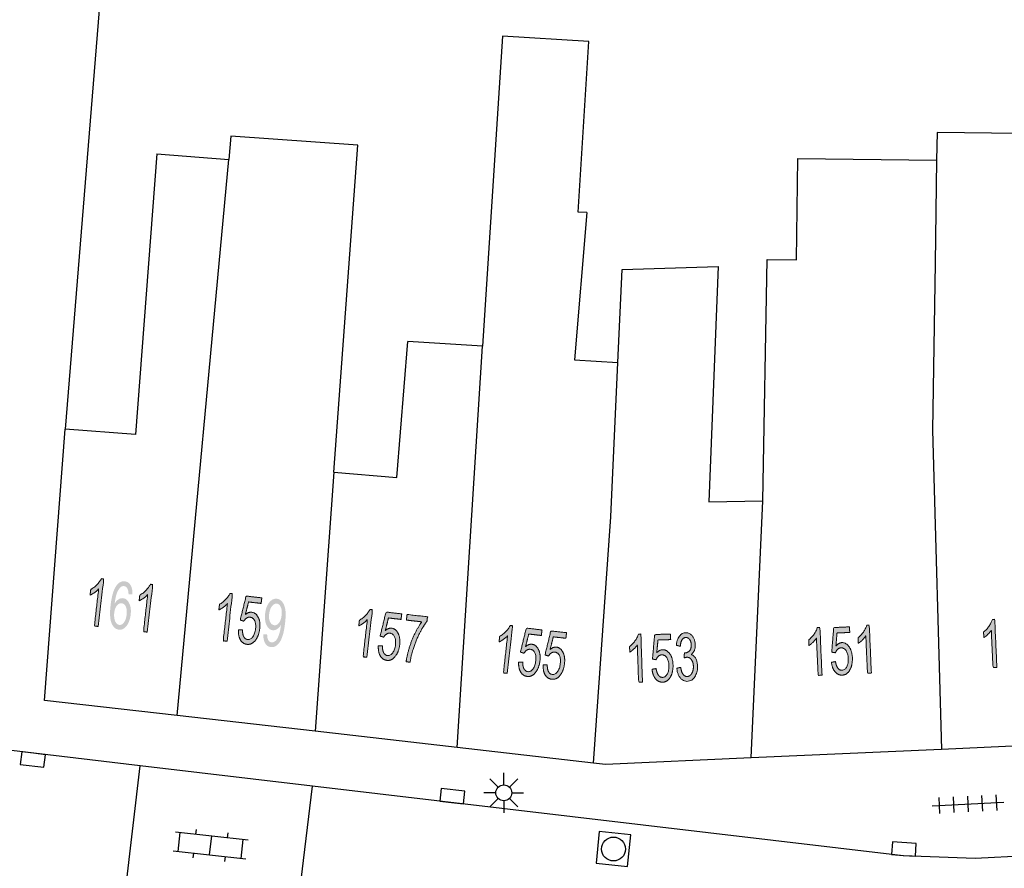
# Model space of a CAD drawing. Header units: metres. Extents: x 134521 to 134907, y 396000 to 396359.
# Tile 43 of 135: x 134552 to 134583, y 396278 to 396305. Entities that reach past the tile are written whole.
import ezdxf

# ---------------------------------------------------------------- set-up
doc = ezdxf.new("R2010")
doc.units = ezdxf.units.M
doc.header["$MEASUREMENT"] = 0

msp = doc.modelspace()

# ---------------------------------------------------------------- hatches: boundary and pattern name
at = {"linetype": 'Continuous', "lineweight": 0, "extrusion": (0, 0, -1)}
h = msp.add_hatch(color=251, dxfattribs=at)
edge = h.paths.add_edge_path()
edge.add_line((-134554.739, 396285.533), (-134554.617, 396285.547))
edge.add_line((-134554.617, 396285.547), (-134554.75, 396286.712))
edge.add_spline(control_points=[(-134554.75, 396286.712), (-134554.699, 396286.655), (-134554.62, 396286.6), (-134554.542, 396286.545), (-134554.481, 396286.52)], knot_values=[0, 0, 0, 0.5, 0.5, 1, 1, 1], degree=2, periodic=0)
edge.add_line((-134554.481, 396286.52), (-134554.502, 396286.697))
edge.add_spline(control_points=[(-134554.502, 396286.697), (-134554.612, 396286.757), (-134554.7, 396286.851), (-134554.789, 396286.945), (-134554.832, 396287.038)], knot_values=[0, 0, 0, 0.5, 0.5, 1, 1, 1], degree=2, periodic=0)
edge.add_line((-134554.832, 396287.038), (-134554.91, 396287.029))
edge.add_line((-134554.91, 396287.029), (-134554.739, 396285.533))
h = msp.add_hatch(color=251, dxfattribs=at)
edge = h.paths.add_edge_path()
edge.add_line((-134555.814, 396286.549), (-134555.691, 396286.548))
edge.add_spline(control_points=[(-134555.691, 396286.548), (-134555.687, 396286.658), (-134555.663, 396286.711), (-134555.623, 396286.795), (-134555.55, 396286.804), (-134555.491, 396286.81), (-134555.441, 396286.767), (-134555.377, 396286.71), (-134555.329, 396286.593), (-134555.282, 396286.476), (-134555.255, 396286.252), (-134555.311, 396286.348), (-134555.38, 396286.389), (-134555.45, 396286.431), (-134555.52, 396286.423), (-134555.642, 396286.409), (-134555.712, 396286.264), (-134555.783, 396286.12), (-134555.758, 396285.906), (-134555.742, 396285.766), (-134555.688, 396285.65), (-134555.634, 396285.535), (-134555.556, 396285.479), (-134555.478, 396285.423), (-134555.388, 396285.433), (-134555.236, 396285.451), (-134555.159, 396285.63), (-134555.082, 396285.809), (-134555.126, 396286.195), (-134555.176, 396286.627), (-134555.305, 396286.811), (-134555.417, 396286.971), (-134555.574, 396286.953), (-134555.692, 396286.939), (-134555.755, 396286.832), (-134555.819, 396286.725), (-134555.814, 396286.549)], knot_values=[0, 0, 0, 0.055556, 0.055556, 0.111111, 0.111111, 0.166667, 0.166667, 0.222222, 0.222222, 0.277778, 0.277778, 0.333333, 0.333333, 0.388889, 0.388889, 0.444444, 0.444444, 0.5, 0.5, 0.555556, 0.555556, 0.611111, 0.611111, 0.666667, 0.666667, 0.722222, 0.722222, 0.777778, 0.777778, 0.833333, 0.833333, 0.888889, 0.888889, 0.944444, 0.944444, 1, 1, 1], degree=2, periodic=0)
edge = h.paths.add_edge_path(flags=16)
edge.add_spline(control_points=[(-134555.242, 396285.964), (-134555.231, 396285.87), (-134555.247, 396285.78), (-134555.264, 396285.691), (-134555.307, 396285.64), (-134555.35, 396285.589), (-134555.403, 396285.583), (-134555.481, 396285.574), (-134555.547, 396285.662), (-134555.613, 396285.749), (-134555.631, 396285.91), (-134555.649, 396286.064), (-134555.604, 396286.159), (-134555.56, 396286.255), (-134555.476, 396286.264), (-134555.394, 396286.274), (-134555.326, 396286.191), (-134555.258, 396286.109), (-134555.242, 396285.964)], knot_values=[0, 0, 0, 0.111111, 0.111111, 0.222222, 0.222222, 0.333333, 0.333333, 0.444444, 0.444444, 0.555556, 0.555556, 0.666667, 0.666667, 0.777778, 0.777778, 0.888889, 0.888889, 1, 1, 1], degree=2, periodic=0)
h = msp.add_hatch(color=251, dxfattribs=at)
edge = h.paths.add_edge_path()
edge.add_line((-134556.282, 396285.356), (-134556.16, 396285.37))
edge.add_line((-134556.16, 396285.37), (-134556.294, 396286.535))
edge.add_spline(control_points=[(-134556.294, 396286.535), (-134556.242, 396286.478), (-134556.164, 396286.423), (-134556.085, 396286.368), (-134556.024, 396286.343)], knot_values=[0, 0, 0, 0.5, 0.5, 1, 1, 1], degree=2, periodic=0)
edge.add_line((-134556.024, 396286.343), (-134556.045, 396286.52))
edge.add_spline(control_points=[(-134556.045, 396286.52), (-134556.155, 396286.58), (-134556.244, 396286.674), (-134556.332, 396286.768), (-134556.375, 396286.861)], knot_values=[0, 0, 0, 0.5, 0.5, 1, 1, 1], degree=2, periodic=0)
edge.add_line((-134556.375, 396286.861), (-134556.453, 396286.852))
edge.add_line((-134556.453, 396286.852), (-134556.282, 396285.356))
h = msp.add_hatch(color=251, dxfattribs=at)
edge = h.paths.add_edge_path()
edge.add_line((-134558.789, 396285.069), (-134558.667, 396285.083))
edge.add_line((-134558.667, 396285.083), (-134558.8, 396286.249))
edge.add_spline(control_points=[(-134558.8, 396286.249), (-134558.749, 396286.191), (-134558.671, 396286.136), (-134558.592, 396286.081), (-134558.531, 396286.056)], knot_values=[0, 0, 0, 0.5, 0.5, 1, 1, 1], degree=2, periodic=0)
edge.add_line((-134558.531, 396286.056), (-134558.552, 396286.233))
edge.add_spline(control_points=[(-134558.552, 396286.233), (-134558.662, 396286.293), (-134558.75, 396286.387), (-134558.839, 396286.481), (-134558.882, 396286.574)], knot_values=[0, 0, 0, 0.5, 0.5, 1, 1, 1], degree=2, periodic=0)
edge.add_line((-134558.882, 396286.574), (-134558.96, 396286.565))
edge.add_line((-134558.96, 396286.565), (-134558.789, 396285.069))
h = msp.add_hatch(color=251, dxfattribs=at)
edge = h.paths.add_edge_path()
edge.add_line((-134559.146, 396285.424), (-134559.276, 396285.425))
edge.add_spline(control_points=[(-134559.276, 396285.425), (-134559.274, 396285.283), (-134559.318, 396285.207), (-134559.361, 396285.13), (-134559.435, 396285.121), (-134559.524, 396285.111), (-134559.596, 396285.204), (-134559.668, 396285.297), (-134559.687, 396285.462), (-134559.705, 396285.619), (-134559.657, 396285.716), (-134559.609, 396285.814), (-134559.514, 396285.825), (-134559.454, 396285.832), (-134559.402, 396285.797), (-134559.351, 396285.762), (-134559.316, 396285.7)], knot_values=[0, 0, 0, 0.125, 0.125, 0.25, 0.25, 0.375, 0.375, 0.5, 0.5, 0.625, 0.625, 0.75, 0.75, 0.875, 0.875, 1, 1, 1], degree=2, periodic=0)
edge.add_line((-134559.316, 396285.7), (-134559.204, 396285.736))
edge.add_line((-134559.204, 396285.736), (-134559.388, 396286.491))
edge.add_line((-134559.388, 396286.491), (-134559.882, 396286.434))
edge.add_line((-134559.882, 396286.434), (-134559.862, 396286.259))
edge.add_line((-134559.862, 396286.259), (-134559.466, 396286.304))
edge.add_line((-134559.466, 396286.304), (-134559.366, 396285.911))
edge.add_spline(control_points=[(-134559.366, 396285.911), (-134559.466, 396285.994), (-134559.565, 396285.982), (-134559.695, 396285.967), (-134559.769, 396285.822), (-134559.843, 396285.676), (-134559.818, 396285.464), (-134559.795, 396285.261), (-134559.699, 396285.123), (-134559.583, 396284.953), (-134559.418, 396284.972), (-134559.282, 396284.987), (-134559.21, 396285.111), (-134559.137, 396285.234), (-134559.146, 396285.424)], knot_values=[0, 0, 0, 0.142857, 0.142857, 0.285714, 0.285714, 0.428571, 0.428571, 0.571429, 0.571429, 0.714286, 0.714286, 0.857143, 0.857143, 1, 1, 1], degree=2, periodic=0)
h = msp.add_hatch(color=251, dxfattribs=at)
edge = h.paths.add_edge_path()
edge.add_line((-134559.931, 396285.288), (-134560.05, 396285.29))
edge.add_spline(control_points=[(-134560.05, 396285.29), (-134560.051, 396285.164), (-134560.086, 396285.104), (-134560.122, 396285.043), (-134560.187, 396285.035), (-134560.244, 396285.029), (-134560.29, 396285.063), (-134560.337, 396285.096), (-134560.372, 396285.158), (-134560.406, 396285.219), (-134560.437, 396285.327), (-134560.468, 396285.435), (-134560.481, 396285.549), (-134560.482, 396285.561), (-134560.484, 396285.585), (-134560.438, 396285.502), (-134560.368, 396285.455), (-134560.299, 396285.408), (-134560.225, 396285.416), (-134560.102, 396285.431), (-134560.032, 396285.574), (-134559.962, 396285.718), (-134559.987, 396285.938), (-134560.013, 396286.164), (-134560.118, 396286.292), (-134560.223, 396286.42), (-134560.357, 396286.405), (-134560.454, 396286.394), (-134560.525, 396286.306), (-134560.596, 396286.219), (-134560.621, 396286.069), (-134560.646, 396285.92), (-134560.615, 396285.645), (-134560.582, 396285.36), (-134560.521, 396285.195), (-134560.461, 396285.031), (-134560.369, 396284.952), (-134560.277, 396284.873), (-134560.167, 396284.886), (-134560.051, 396284.899), (-134559.988, 396285.005), (-134559.926, 396285.11), (-134559.931, 396285.288)], knot_values=[0, 0, 0, 0.047619, 0.047619, 0.095238, 0.095238, 0.142857, 0.142857, 0.190476, 0.190476, 0.238095, 0.238095, 0.285714, 0.285714, 0.333333, 0.333333, 0.380952, 0.380952, 0.428571, 0.428571, 0.47619, 0.47619, 0.52381, 0.52381, 0.571429, 0.571429, 0.619048, 0.619048, 0.666667, 0.666667, 0.714286, 0.714286, 0.761905, 0.761905, 0.809524, 0.809524, 0.857143, 0.857143, 0.904762, 0.904762, 0.952381, 0.952381, 1, 1, 1], degree=2, periodic=0)
edge = h.paths.add_edge_path(flags=16)
edge.add_spline(control_points=[(-134560.505, 396285.888), (-134560.523, 396286.045), (-134560.478, 396286.144), (-134560.433, 396286.243), (-134560.354, 396286.252), (-134560.273, 396286.261), (-134560.202, 396286.169), (-134560.13, 396286.076), (-134560.112, 396285.917), (-134560.096, 396285.775), (-134560.142, 396285.679), (-134560.189, 396285.584), (-134560.273, 396285.574), (-134560.358, 396285.565), (-134560.422, 396285.647), (-134560.487, 396285.73), (-134560.505, 396285.888)], knot_values=[0, 0, 0, 0.125, 0.125, 0.25, 0.25, 0.375, 0.375, 0.5, 0.5, 0.625, 0.625, 0.75, 0.75, 0.875, 0.875, 1, 1, 1], degree=2, periodic=0)
h = msp.add_hatch(color=251, dxfattribs=at)
edge = h.paths.add_edge_path()
edge.add_line((-134563.188, 396284.566), (-134563.067, 396284.58))
edge.add_line((-134563.067, 396284.58), (-134563.2, 396285.746))
edge.add_spline(control_points=[(-134563.2, 396285.746), (-134563.149, 396285.688), (-134563.07, 396285.633), (-134562.992, 396285.578), (-134562.931, 396285.553)], knot_values=[0, 0, 0, 0.5, 0.5, 1, 1, 1], degree=2, periodic=0)
edge.add_line((-134562.931, 396285.553), (-134562.951, 396285.73))
edge.add_spline(control_points=[(-134562.951, 396285.73), (-134563.062, 396285.79), (-134563.15, 396285.884), (-134563.239, 396285.978), (-134563.282, 396286.071)], knot_values=[0, 0, 0, 0.5, 0.5, 1, 1, 1], degree=2, periodic=0)
edge.add_line((-134563.282, 396286.071), (-134563.36, 396286.062))
edge.add_line((-134563.36, 396286.062), (-134563.188, 396284.566))
h = msp.add_hatch(color=251, dxfattribs=at)
edge = h.paths.add_edge_path()
edge.add_line((-134563.546, 396284.921), (-134563.676, 396284.922))
edge.add_spline(control_points=[(-134563.676, 396284.922), (-134563.674, 396284.78), (-134563.718, 396284.703), (-134563.761, 396284.627), (-134563.835, 396284.618), (-134563.923, 396284.608), (-134563.996, 396284.701), (-134564.068, 396284.794), (-134564.087, 396284.959), (-134564.105, 396285.116), (-134564.057, 396285.213), (-134564.009, 396285.311), (-134563.913, 396285.322), (-134563.854, 396285.328), (-134563.802, 396285.293), (-134563.75, 396285.258), (-134563.716, 396285.197)], knot_values=[0, 0, 0, 0.125, 0.125, 0.25, 0.25, 0.375, 0.375, 0.5, 0.5, 0.625, 0.625, 0.75, 0.75, 0.875, 0.875, 1, 1, 1], degree=2, periodic=0)
edge.add_line((-134563.716, 396285.197), (-134563.604, 396285.233))
edge.add_line((-134563.604, 396285.233), (-134563.788, 396285.987))
edge.add_line((-134563.788, 396285.987), (-134564.282, 396285.931))
edge.add_line((-134564.282, 396285.931), (-134564.262, 396285.756))
edge.add_line((-134564.262, 396285.756), (-134563.866, 396285.801))
edge.add_line((-134563.866, 396285.801), (-134563.766, 396285.407))
edge.add_spline(control_points=[(-134563.766, 396285.407), (-134563.866, 396285.491), (-134563.965, 396285.479), (-134564.095, 396285.464), (-134564.169, 396285.319), (-134564.242, 396285.173), (-134564.218, 396284.961), (-134564.195, 396284.758), (-134564.099, 396284.62), (-134563.983, 396284.449), (-134563.818, 396284.468), (-134563.682, 396284.484), (-134563.609, 396284.608), (-134563.537, 396284.731), (-134563.546, 396284.921)], knot_values=[0, 0, 0, 0.142857, 0.142857, 0.285714, 0.285714, 0.428571, 0.428571, 0.571429, 0.571429, 0.714286, 0.714286, 0.857143, 0.857143, 1, 1, 1], degree=2, periodic=0)
h = msp.add_hatch(color=251, dxfattribs=at)
edge = h.paths.add_edge_path()
edge.add_line((-134564.43, 396285.735), (-134564.45, 396285.911))
edge.add_line((-134564.45, 396285.911), (-134565.093, 396285.838))
edge.add_line((-134565.093, 396285.838), (-134565.076, 396285.695))
edge.add_spline(control_points=[(-134565.076, 396285.695), (-134564.964, 396285.555), (-134564.842, 396285.314), (-134564.72, 396285.074), (-134564.639, 396284.814), (-134564.581, 396284.632), (-134564.545, 396284.41)], knot_values=[0, 0, 0, 0.333333, 0.333333, 0.666667, 0.666667, 1, 1, 1], degree=2, periodic=0)
edge.add_line((-134564.545, 396284.41), (-134564.42, 396284.425))
edge.add_spline(control_points=[(-134564.42, 396284.425), (-134564.442, 396284.6), (-134564.515, 396284.844), (-134564.587, 396285.088), (-134564.696, 396285.31), (-134564.805, 396285.532), (-134564.916, 396285.68)], knot_values=[0, 0, 0, 0.333333, 0.333333, 0.666667, 0.666667, 1, 1, 1], degree=2, periodic=0)
edge.add_line((-134564.916, 396285.68), (-134564.43, 396285.735))
h = msp.add_hatch(color=251, dxfattribs=at)
edge = h.paths.add_edge_path()
edge.add_line((-134582.999, 396284.249), (-134582.877, 396284.244))
edge.add_line((-134582.877, 396284.244), (-134582.824, 396285.416))
edge.add_spline(control_points=[(-134582.824, 396285.416), (-134582.782, 396285.351), (-134582.713, 396285.284), (-134582.645, 396285.217), (-134582.589, 396285.183)], knot_values=[0, 0, 0, 0.5, 0.5, 1, 1, 1], degree=2, periodic=0)
edge.add_line((-134582.589, 396285.183), (-134582.581, 396285.361))
edge.add_spline(control_points=[(-134582.581, 396285.361), (-134582.68, 396285.438), (-134582.753, 396285.545), (-134582.825, 396285.651), (-134582.853, 396285.75)], knot_values=[0, 0, 0, 0.5, 0.5, 1, 1, 1], degree=2, periodic=0)
edge.add_line((-134582.853, 396285.75), (-134582.932, 396285.754))
edge.add_line((-134582.932, 396285.754), (-134582.999, 396284.249))
h = msp.add_hatch(color=251, dxfattribs=at)
edge = h.paths.add_edge_path()
edge.add_line((-134567.601, 396284.06), (-134567.479, 396284.074))
edge.add_line((-134567.479, 396284.074), (-134567.612, 396285.24))
edge.add_spline(control_points=[(-134567.612, 396285.24), (-134567.561, 396285.182), (-134567.482, 396285.127), (-134567.404, 396285.072), (-134567.343, 396285.047)], knot_values=[0, 0, 0, 0.5, 0.5, 1, 1, 1], degree=2, periodic=0)
edge.add_line((-134567.343, 396285.047), (-134567.364, 396285.224))
edge.add_spline(control_points=[(-134567.364, 396285.224), (-134567.474, 396285.285), (-134567.562, 396285.379), (-134567.651, 396285.472), (-134567.694, 396285.565)], knot_values=[0, 0, 0, 0.5, 0.5, 1, 1, 1], degree=2, periodic=0)
edge.add_line((-134567.694, 396285.565), (-134567.772, 396285.556))
edge.add_line((-134567.772, 396285.556), (-134567.601, 396284.06))
h = msp.add_hatch(color=251, dxfattribs=at)
edge = h.paths.add_edge_path()
edge.add_line((-134567.958, 396284.415), (-134568.088, 396284.416))
edge.add_spline(control_points=[(-134568.088, 396284.416), (-134568.086, 396284.274), (-134568.13, 396284.198), (-134568.173, 396284.121), (-134568.247, 396284.113), (-134568.336, 396284.103), (-134568.408, 396284.196), (-134568.48, 396284.288), (-134568.499, 396284.454), (-134568.517, 396284.61), (-134568.469, 396284.708), (-134568.421, 396284.805), (-134568.326, 396284.816), (-134568.266, 396284.823), (-134568.214, 396284.788), (-134568.162, 396284.753), (-134568.128, 396284.691)], knot_values=[0, 0, 0, 0.125, 0.125, 0.25, 0.25, 0.375, 0.375, 0.5, 0.5, 0.625, 0.625, 0.75, 0.75, 0.875, 0.875, 1, 1, 1], degree=2, periodic=0)
edge.add_line((-134568.128, 396284.691), (-134568.016, 396284.727))
edge.add_line((-134568.016, 396284.727), (-134568.2, 396285.482))
edge.add_line((-134568.2, 396285.482), (-134568.694, 396285.425))
edge.add_line((-134568.694, 396285.425), (-134568.674, 396285.25))
edge.add_line((-134568.674, 396285.25), (-134568.278, 396285.296))
edge.add_line((-134568.278, 396285.296), (-134568.178, 396284.902))
edge.add_spline(control_points=[(-134568.178, 396284.902), (-134568.278, 396284.985), (-134568.377, 396284.974), (-134568.507, 396284.959), (-134568.581, 396284.813), (-134568.655, 396284.668), (-134568.63, 396284.455), (-134568.607, 396284.253), (-134568.511, 396284.114), (-134568.395, 396283.944), (-134568.23, 396283.963), (-134568.094, 396283.978), (-134568.022, 396284.102), (-134567.949, 396284.226), (-134567.958, 396284.415)], knot_values=[0, 0, 0, 0.142857, 0.142857, 0.285714, 0.285714, 0.428571, 0.428571, 0.571429, 0.571429, 0.714286, 0.714286, 0.857143, 0.857143, 1, 1, 1], degree=2, periodic=0)
h = msp.add_hatch(color=251, dxfattribs=at)
edge = h.paths.add_edge_path()
edge.add_line((-134568.73, 396284.327), (-134568.86, 396284.328))
edge.add_spline(control_points=[(-134568.86, 396284.328), (-134568.858, 396284.186), (-134568.901, 396284.109), (-134568.945, 396284.033), (-134569.018, 396284.024), (-134569.107, 396284.014), (-134569.179, 396284.107), (-134569.252, 396284.2), (-134569.27, 396284.365), (-134569.288, 396284.522), (-134569.241, 396284.619), (-134569.193, 396284.717), (-134569.097, 396284.728), (-134569.038, 396284.734), (-134568.986, 396284.699), (-134568.934, 396284.664), (-134568.9, 396284.603)], knot_values=[0, 0, 0, 0.125, 0.125, 0.25, 0.25, 0.375, 0.375, 0.5, 0.5, 0.625, 0.625, 0.75, 0.75, 0.875, 0.875, 1, 1, 1], degree=2, periodic=0)
edge.add_line((-134568.9, 396284.603), (-134568.788, 396284.639))
edge.add_line((-134568.788, 396284.639), (-134568.972, 396285.393))
edge.add_line((-134568.972, 396285.393), (-134569.466, 396285.337))
edge.add_line((-134569.466, 396285.337), (-134569.445, 396285.162))
edge.add_line((-134569.445, 396285.162), (-134569.049, 396285.207))
edge.add_line((-134569.049, 396285.207), (-134568.95, 396284.813))
edge.add_spline(control_points=[(-134568.95, 396284.813), (-134569.05, 396284.896), (-134569.148, 396284.885), (-134569.278, 396284.87), (-134569.352, 396284.725), (-134569.426, 396284.579), (-134569.402, 396284.366), (-134569.379, 396284.164), (-134569.283, 396284.026), (-134569.167, 396283.855), (-134569.001, 396283.874), (-134568.866, 396283.89), (-134568.793, 396284.014), (-134568.72, 396284.137), (-134568.73, 396284.327)], knot_values=[0, 0, 0, 0.142857, 0.142857, 0.285714, 0.285714, 0.428571, 0.428571, 0.571429, 0.571429, 0.714286, 0.714286, 0.857143, 0.857143, 1, 1, 1], degree=2, periodic=0)
h = msp.add_hatch(color=251, dxfattribs=at)
edge = h.paths.add_edge_path()
edge.add_line((-134577.501, 396284.001), (-134577.378, 396283.995))
edge.add_line((-134577.378, 396283.995), (-134577.325, 396285.167))
edge.add_spline(control_points=[(-134577.325, 396285.167), (-134577.284, 396285.102), (-134577.215, 396285.035), (-134577.146, 396284.969), (-134577.09, 396284.935)], knot_values=[0, 0, 0, 0.5, 0.5, 1, 1, 1], degree=2, periodic=0)
edge.add_line((-134577.09, 396284.935), (-134577.082, 396285.112))
edge.add_spline(control_points=[(-134577.082, 396285.112), (-134577.182, 396285.19), (-134577.254, 396285.296), (-134577.326, 396285.403), (-134577.354, 396285.501)], knot_values=[0, 0, 0, 0.5, 0.5, 1, 1, 1], degree=2, periodic=0)
edge.add_line((-134577.354, 396285.501), (-134577.433, 396285.505))
edge.add_line((-134577.433, 396285.505), (-134577.501, 396284.001))
h = msp.add_hatch(color=251, dxfattribs=at)
edge = h.paths.add_edge_path()
edge.add_line((-134577.798, 396284.408), (-134577.925, 396284.43))
edge.add_spline(control_points=[(-134577.925, 396284.43), (-134577.946, 396284.289), (-134578.001, 396284.22), (-134578.056, 396284.152), (-134578.13, 396284.155), (-134578.22, 396284.159), (-134578.276, 396284.262), (-134578.333, 396284.365), (-134578.325, 396284.531), (-134578.318, 396284.689), (-134578.255, 396284.778), (-134578.193, 396284.866), (-134578.097, 396284.862), (-134578.037, 396284.859), (-134577.991, 396284.816), (-134577.946, 396284.774), (-134577.921, 396284.708)], knot_values=[0, 0, 0, 0.125, 0.125, 0.25, 0.25, 0.375, 0.375, 0.5, 0.5, 0.625, 0.625, 0.75, 0.75, 0.875, 0.875, 1, 1, 1], degree=2, periodic=0)
edge.add_line((-134577.921, 396284.708), (-134577.805, 396284.725))
edge.add_line((-134577.805, 396284.725), (-134577.867, 396285.499))
edge.add_line((-134577.867, 396285.499), (-134578.364, 396285.522))
edge.add_line((-134578.364, 396285.522), (-134578.372, 396285.346))
edge.add_line((-134578.372, 396285.346), (-134577.973, 396285.328))
edge.add_line((-134577.973, 396285.328), (-134577.938, 396284.923))
edge.add_spline(control_points=[(-134577.938, 396284.923), (-134578.023, 396285.021), (-134578.122, 396285.026), (-134578.253, 396285.031), (-134578.349, 396284.899), (-134578.445, 396284.767), (-134578.455, 396284.554), (-134578.464, 396284.35), (-134578.392, 396284.198), (-134578.304, 396284.012), (-134578.137, 396284.004), (-134578.001, 396283.998), (-134577.91, 396284.109), (-134577.818, 396284.219), (-134577.798, 396284.408)], knot_values=[0, 0, 0, 0.142857, 0.142857, 0.285714, 0.285714, 0.428571, 0.428571, 0.571429, 0.571429, 0.714286, 0.714286, 0.857143, 0.857143, 1, 1, 1], degree=2, periodic=0)
h = msp.add_hatch(color=251, dxfattribs=at)
edge = h.paths.add_edge_path()
edge.add_line((-134579.053, 396284.071), (-134578.93, 396284.065))
edge.add_line((-134578.93, 396284.065), (-134578.877, 396285.237))
edge.add_spline(control_points=[(-134578.877, 396285.237), (-134578.836, 396285.172), (-134578.767, 396285.105), (-134578.698, 396285.039), (-134578.642, 396285.004)], knot_values=[0, 0, 0, 0.5, 0.5, 1, 1, 1], degree=2, periodic=0)
edge.add_line((-134578.642, 396285.004), (-134578.634, 396285.182))
edge.add_spline(control_points=[(-134578.634, 396285.182), (-134578.734, 396285.259), (-134578.806, 396285.366), (-134578.878, 396285.473), (-134578.906, 396285.571)], knot_values=[0, 0, 0, 0.5, 0.5, 1, 1, 1], degree=2, periodic=0)
edge.add_line((-134578.906, 396285.571), (-134578.985, 396285.575))
edge.add_line((-134578.985, 396285.575), (-134579.053, 396284.071))
h = msp.add_hatch(color=251, dxfattribs=at)
edge = h.paths.add_edge_path()
edge.add_line((-134571.854, 396283.787), (-134571.731, 396283.783))
edge.add_line((-134571.731, 396283.783), (-134571.692, 396284.955))
edge.add_spline(control_points=[(-134571.692, 396284.955), (-134571.65, 396284.89), (-134571.58, 396284.825), (-134571.511, 396284.759), (-134571.454, 396284.725)], knot_values=[0, 0, 0, 0.5, 0.5, 1, 1, 1], degree=2, periodic=0)
edge.add_line((-134571.454, 396284.725), (-134571.449, 396284.903))
edge.add_spline(control_points=[(-134571.449, 396284.903), (-134571.549, 396284.979), (-134571.623, 396285.085), (-134571.696, 396285.191), (-134571.725, 396285.289)], knot_values=[0, 0, 0, 0.5, 0.5, 1, 1, 1], degree=2, periodic=0)
edge.add_line((-134571.725, 396285.289), (-134571.804, 396285.292))
edge.add_line((-134571.804, 396285.292), (-134571.854, 396283.787))
h = msp.add_hatch(color=251, dxfattribs=at)
edge = h.paths.add_edge_path()
edge.add_line((-134572.155, 396284.19), (-134572.284, 396284.21))
edge.add_spline(control_points=[(-134572.284, 396284.21), (-134572.303, 396284.07), (-134572.357, 396284), (-134572.411, 396283.931), (-134572.485, 396283.933), (-134572.575, 396283.936), (-134572.632, 396284.039), (-134572.69, 396284.141), (-134572.685, 396284.307), (-134572.679, 396284.465), (-134572.618, 396284.555), (-134572.556, 396284.644), (-134572.46, 396284.641), (-134572.4, 396284.639), (-134572.354, 396284.596), (-134572.308, 396284.554), (-134572.283, 396284.488)], knot_values=[0, 0, 0, 0.125, 0.125, 0.25, 0.25, 0.375, 0.375, 0.5, 0.5, 0.625, 0.625, 0.75, 0.75, 0.875, 0.875, 1, 1, 1], degree=2, periodic=0)
edge.add_line((-134572.283, 396284.488), (-134572.167, 396284.507))
edge.add_line((-134572.167, 396284.507), (-134572.238, 396285.281))
edge.add_line((-134572.238, 396285.281), (-134572.735, 396285.297))
edge.add_line((-134572.735, 396285.297), (-134572.741, 396285.121))
edge.add_line((-134572.741, 396285.121), (-134572.342, 396285.108))
edge.add_line((-134572.342, 396285.108), (-134572.302, 396284.704))
edge.add_spline(control_points=[(-134572.302, 396284.704), (-134572.389, 396284.801), (-134572.487, 396284.804), (-134572.618, 396284.808), (-134572.713, 396284.675), (-134572.807, 396284.542), (-134572.814, 396284.328), (-134572.821, 396284.124), (-134572.747, 396283.973), (-134572.657, 396283.788), (-134572.49, 396283.783), (-134572.354, 396283.778), (-134572.264, 396283.89), (-134572.174, 396284.001), (-134572.155, 396284.19)], knot_values=[0, 0, 0, 0.142857, 0.142857, 0.285714, 0.285714, 0.428571, 0.428571, 0.571429, 0.571429, 0.714286, 0.714286, 0.857143, 0.857143, 1, 1, 1], degree=2, periodic=0)
h = msp.add_hatch(color=251, dxfattribs=at)
edge = h.paths.add_edge_path()
edge.add_line((-134572.932, 396284.22), (-134573.054, 396284.248))
edge.add_spline(control_points=[(-134573.054, 396284.248), (-134573.08, 396284.093), (-134573.133, 396284.025), (-134573.186, 396283.958), (-134573.259, 396283.96), (-134573.346, 396283.963), (-134573.403, 396284.055), (-134573.459, 396284.147), (-134573.455, 396284.28), (-134573.451, 396284.407), (-134573.393, 396284.487), (-134573.335, 396284.568), (-134573.25, 396284.565), (-134573.215, 396284.564), (-134573.164, 396284.542)], knot_values=[0, 0, 0, 0.142857, 0.142857, 0.285714, 0.285714, 0.428571, 0.428571, 0.571429, 0.571429, 0.714286, 0.714286, 0.857143, 0.857143, 1, 1, 1], degree=2, periodic=0)
edge.add_line((-134573.164, 396284.542), (-134573.172, 396284.703))
edge.add_spline(control_points=[(-134573.172, 396284.703), (-134573.184, 396284.701), (-134573.192, 396284.702), (-134573.27, 396284.704), (-134573.331, 396284.768), (-134573.392, 396284.831), (-134573.388, 396284.959), (-134573.384, 396285.06), (-134573.336, 396285.125), (-134573.288, 396285.19), (-134573.216, 396285.187), (-134573.145, 396285.185), (-134573.099, 396285.116), (-134573.054, 396285.046), (-134573.044, 396284.911)], knot_values=[0, 0, 0, 0.142857, 0.142857, 0.285714, 0.285714, 0.428571, 0.428571, 0.571429, 0.571429, 0.714286, 0.714286, 0.857143, 0.857143, 1, 1, 1], degree=2, periodic=0)
edge.add_line((-134573.044, 396284.911), (-134572.921, 396284.94))
edge.add_spline(control_points=[(-134572.921, 396284.94), (-134572.937, 396285.125), (-134573.014, 396285.23), (-134573.09, 396285.334), (-134573.209, 396285.338), (-134573.291, 396285.341), (-134573.361, 396285.29), (-134573.432, 396285.24), (-134573.471, 396285.15), (-134573.511, 396285.061), (-134573.514, 396284.959), (-134573.517, 396284.862), (-134573.485, 396284.781), (-134573.453, 396284.7), (-134573.386, 396284.651), (-134573.476, 396284.623), (-134573.528, 396284.528), (-134573.58, 396284.433), (-134573.585, 396284.288), (-134573.592, 396284.092), (-134573.501, 396283.953), (-134573.41, 396283.813), (-134573.264, 396283.808), (-134573.132, 396283.804), (-134573.042, 396283.919), (-134572.951, 396284.034), (-134572.932, 396284.22)], knot_values=[0, 0, 0, 0.076923, 0.076923, 0.153846, 0.153846, 0.230769, 0.230769, 0.307692, 0.307692, 0.384615, 0.384615, 0.461538, 0.461538, 0.538462, 0.538462, 0.615385, 0.615385, 0.692308, 0.692308, 0.769231, 0.769231, 0.846154, 0.846154, 0.923077, 0.923077, 1, 1, 1], degree=2, periodic=0)

# ---------------------------------------------------------------- linework, layer by layer
at = {"color": 251}
for p, q in [((134554.804, 396305.411), (134553.697, 396291.739)), ((134567.447, 396304.105), (134566.828, 396294.345)), ((134570.169, 396303.933), (134567.447, 396304.105)), ((134569.829, 396298.569), (134570.169, 396303.933)), ((134558.912, 396300.958), (134558.844, 396300.224)), ((134562.897, 396300.669), (134558.912, 396300.958)), ((134581.118, 396301.067), (134581.105, 396300.202)), ((134583.692, 396301.036), (134581.118, 396301.067)), ((134562.15, 396290.386), (134562.897, 396300.669)), ((134556.58, 396300.396), (134555.911, 396291.571)), ((134556.58, 396300.396), (134558.844, 396300.224)), ((134576.703, 396297.062), (134576.742, 396300.256)), ((134576.742, 396300.256), (134581.105, 396300.202)), ((134557.223, 396282.732), (134558.844, 396300.224)), ((134581.105, 396300.202), (134581.057, 396296.964)), ((134570.099, 396298.552), (134569.719, 396293.922)), ((134570.099, 396298.552), (134569.829, 396298.569)), ((134571.213, 396296.76), (134574.23, 396296.852)), ((134574.23, 396296.852), (134573.939, 396289.457)), ((134575.641, 396289.483), (134575.779, 396297.073)), ((134575.779, 396297.073), (134576.703, 396297.062)), ((134581.057, 396296.964), (134580.979, 396291.707)), ((134571.078, 396293.836), (134571.213, 396296.76)), ((134564.126, 396290.224), (134564.476, 396294.494)), ((134566.828, 396294.345), (134564.476, 396294.494)), ((134566.028, 396281.724), (134566.828, 396294.345)), ((134569.719, 396293.922), (134571.078, 396293.836)), ((134570.855, 396288.985), (134571.078, 396293.836)), ((134553.05, 396283.21), (134553.697, 396291.739)), ((134555.911, 396291.571), (134553.697, 396291.739)), ((134580.979, 396291.707), (134581.258, 396281.669)), ((134562.15, 396290.386), (134561.557, 396282.236)), ((134562.15, 396290.386), (134564.126, 396290.224)), ((134573.939, 396289.457), (134575.641, 396289.483)), ((134575.269, 396281.398), (134575.641, 396289.483)), ((134570.309, 396281.234), (134570.855, 396288.985)), ((134556.06, 396281.151), (134526.32, 396284.66)), ((134557.223, 396282.732), (134553.05, 396283.21)), ((134561.557, 396282.236), (134557.223, 396282.732)), ((134566.028, 396281.724), (134561.557, 396282.236)), ((134570.309, 396281.234), (134566.028, 396281.724)), ((134581.258, 396281.669), (134575.269, 396281.398)), ((134586.746, 396281.918), (134581.258, 396281.669)), ((134575.269, 396281.398), (134570.69, 396281.19)), ((134555.573, 396277.04), (134556.06, 396281.151)), ((134561.473, 396280.512), (134556.06, 396281.151)), ((134570.69, 396281.19), (134570.309, 396281.234)), ((134567.315, 396280.478), (134567.05, 396280.743)), ((134567.492, 396280.551), (134567.492, 396280.926)), ((134567.669, 396280.478), (134567.934, 396280.743)), ((134560.985, 396276.398), (134561.473, 396280.512)), ((134580.05, 396278.32), (134561.473, 396280.512)), ((134567.242, 396280.301), (134566.867, 396280.301)), ((134567.315, 396280.124), (134567.05, 396279.859)), ((134567.934, 396279.859), (134567.669, 396280.124)), ((134567.742, 396280.301), (134568.117, 396280.301)), ((134581.206, 396279.656), (134581.182, 396280.156)), ((134581.656, 396279.678), (134581.632, 396280.177)), ((134582.105, 396279.699), (134582.081, 396280.199)), ((134582.554, 396279.721), (134582.53, 396280.22)), ((134583.004, 396279.742), (134582.98, 396280.242)), ((134567.492, 396280.051), (134567.492, 396279.676)), ((134580.969, 396279.895), (134583.217, 396280.003)), ((134557.164, 396279.07), (134559.45, 396278.819)), ((134557.247, 396278.457), (134557.313, 396279.053)), ((134557.81, 396278.999), (134557.826, 396279.148)), ((134558.241, 396278.348), (134558.307, 396278.944)), ((134558.804, 396278.89), (134558.82, 396279.039)), ((134559.235, 396278.239), (134559.301, 396278.835)), ((134557.098, 396278.473), (134559.384, 396278.222)), ((134557.728, 396278.253), (134557.744, 396278.402)), ((134558.722, 396278.144), (134558.738, 396278.293)), ((134582.32, 396278.24), (134580.05, 396278.32)), ((134586.791, 396278.452), (134582.32, 396278.24))]:
    msp.add_line(p, q, dxfattribs=at)
at = {"color": 251, "flags": 128}
for points in [[(134552.703, 396281.546), (134552.331, 396281.591), (134552.283, 396281.194), (134553.027, 396281.104), (134553.075, 396281.501), (134552.703, 396281.546)], [(134565.849, 396279.996), (134566.222, 396279.953), (134566.267, 396280.351), (134565.522, 396280.436), (134565.476, 396280.039), (134565.849, 396279.996)], [(134580.062, 396278.334), (134580.436, 396278.305), (134580.466, 396278.704), (134579.718, 396278.761), (134579.688, 396278.363), (134580.062, 396278.334)]]:
    msp.add_lwpolyline(points, dxfattribs=at)
msp.add_lwpolyline([(134570.393, 396278.089), (134571.387, 396277.987), (134571.489, 396278.981), (134570.495, 396279.083)], close=True, dxfattribs=at)
at = {"color": 251}
for centre, radius in [((134567.492, 396280.301), 0.25), ((134570.941, 396278.535), 0.375)]:
    msp.add_circle(centre, radius, dxfattribs=at)
at = {"color": 251, "linetype": 'Continuous', "lineweight": 0}
for points, knots in [([(134554.739, 396285.533), (134554.678, 396285.54), (134554.617, 396285.547), (134554.684, 396286.13), (134554.75, 396286.712), (134554.699, 396286.655), (134554.62, 396286.6), (134554.542, 396286.545), (134554.481, 396286.52), (134554.491, 396286.608), (134554.502, 396286.697), (134554.612, 396286.757), (134554.7, 396286.851), (134554.789, 396286.945), (134554.832, 396287.038), (134554.871, 396287.033), (134554.91, 396287.029), (134554.824, 396286.281), (134554.739, 396285.533)], [0, 0, 0, 0.1, 0.1, 0.2, 0.2, 0.3, 0.3, 0.4, 0.4, 0.6, 0.6, 0.7, 0.7, 0.8, 0.8, 0.9, 0.9, 1, 1, 1]), ([(134556.282, 396285.356), (134556.221, 396285.363), (134556.16, 396285.37), (134556.227, 396285.953), (134556.294, 396286.535), (134556.242, 396286.478), (134556.164, 396286.423), (134556.085, 396286.368), (134556.024, 396286.343), (134556.035, 396286.431), (134556.045, 396286.52), (134556.155, 396286.58), (134556.244, 396286.674), (134556.332, 396286.768), (134556.375, 396286.861), (134556.414, 396286.856), (134556.453, 396286.852), (134556.368, 396286.104), (134556.282, 396285.356)], [0, 0, 0, 0.1, 0.1, 0.2, 0.2, 0.3, 0.3, 0.4, 0.4, 0.6, 0.6, 0.7, 0.7, 0.8, 0.8, 0.9, 0.9, 1, 1, 1]), ([(134558.789, 396285.069), (134558.728, 396285.076), (134558.667, 396285.083), (134558.734, 396285.666), (134558.8, 396286.249), (134558.749, 396286.191), (134558.671, 396286.136), (134558.592, 396286.081), (134558.531, 396286.056), (134558.541, 396286.144), (134558.552, 396286.233), (134558.662, 396286.293), (134558.75, 396286.387), (134558.839, 396286.481), (134558.882, 396286.574), (134558.921, 396286.569), (134558.96, 396286.565), (134558.874, 396285.817), (134558.789, 396285.069)], [0, 0, 0, 0.1, 0.1, 0.2, 0.2, 0.3, 0.3, 0.4, 0.4, 0.6, 0.6, 0.7, 0.7, 0.8, 0.8, 0.9, 0.9, 1, 1, 1]), ([(134559.146, 396285.424), (134559.211, 396285.424), (134559.276, 396285.425), (134559.274, 396285.283), (134559.318, 396285.207), (134559.361, 396285.13), (134559.435, 396285.121), (134559.524, 396285.111), (134559.596, 396285.204), (134559.668, 396285.297), (134559.687, 396285.462), (134559.705, 396285.619), (134559.657, 396285.716), (134559.609, 396285.814), (134559.514, 396285.825), (134559.454, 396285.832), (134559.402, 396285.797), (134559.351, 396285.762), (134559.316, 396285.7), (134559.26, 396285.718), (134559.204, 396285.736), (134559.296, 396286.113), (134559.388, 396286.491), (134559.635, 396286.462), (134559.882, 396286.434), (134559.872, 396286.346), (134559.862, 396286.259), (134559.664, 396286.282), (134559.466, 396286.304), (134559.416, 396286.107), (134559.366, 396285.911), (134559.466, 396285.994), (134559.565, 396285.982), (134559.695, 396285.967), (134559.769, 396285.822), (134559.843, 396285.676), (134559.818, 396285.464), (134559.795, 396285.261), (134559.699, 396285.123), (134559.583, 396284.953), (134559.418, 396284.972), (134559.282, 396284.987), (134559.21, 396285.111), (134559.137, 396285.234), (134559.146, 396285.424)], [0, 0, 0, 0.25, 0.25, 0.28125, 0.28125, 0.3125, 0.3125, 0.34375, 0.34375, 0.375, 0.375, 0.40625, 0.40625, 0.4375, 0.4375, 0.46875, 0.46875, 0.5, 0.5, 0.541667, 0.541667, 0.583333, 0.583333, 0.625, 0.625, 0.666667, 0.666667, 0.708333, 0.708333, 0.75, 0.75, 0.785714, 0.785714, 0.821429, 0.821429, 0.857143, 0.857143, 0.892857, 0.892857, 0.928571, 0.928571, 0.964286, 0.964286, 1, 1, 1]), ([(134563.188, 396284.566), (134563.127, 396284.573), (134563.067, 396284.58), (134563.133, 396285.163), (134563.2, 396285.746), (134563.149, 396285.688), (134563.07, 396285.633), (134562.992, 396285.578), (134562.931, 396285.553), (134562.941, 396285.641), (134562.951, 396285.73), (134563.062, 396285.79), (134563.15, 396285.884), (134563.239, 396285.978), (134563.282, 396286.071), (134563.321, 396286.066), (134563.36, 396286.062), (134563.274, 396285.314), (134563.188, 396284.566)], [0, 0, 0, 0.1, 0.1, 0.2, 0.2, 0.3, 0.3, 0.4, 0.4, 0.6, 0.6, 0.7, 0.7, 0.8, 0.8, 0.9, 0.9, 1, 1, 1]), ([(134563.546, 396284.921), (134563.611, 396284.921), (134563.676, 396284.922), (134563.674, 396284.78), (134563.718, 396284.703), (134563.761, 396284.627), (134563.835, 396284.618), (134563.923, 396284.608), (134563.996, 396284.701), (134564.068, 396284.794), (134564.087, 396284.959), (134564.105, 396285.116), (134564.057, 396285.213), (134564.009, 396285.311), (134563.913, 396285.322), (134563.854, 396285.328), (134563.802, 396285.293), (134563.75, 396285.258), (134563.716, 396285.197), (134563.66, 396285.215), (134563.604, 396285.233), (134563.696, 396285.61), (134563.788, 396285.987), (134564.035, 396285.959), (134564.282, 396285.931), (134564.272, 396285.843), (134564.262, 396285.756), (134564.064, 396285.779), (134563.866, 396285.801), (134563.816, 396285.604), (134563.766, 396285.407), (134563.866, 396285.491), (134563.965, 396285.479), (134564.095, 396285.464), (134564.169, 396285.319), (134564.242, 396285.173), (134564.218, 396284.961), (134564.195, 396284.758), (134564.099, 396284.62), (134563.983, 396284.449), (134563.818, 396284.468), (134563.682, 396284.484), (134563.609, 396284.608), (134563.537, 396284.731), (134563.546, 396284.921)], [0, 0, 0, 0.25, 0.25, 0.28125, 0.28125, 0.3125, 0.3125, 0.34375, 0.34375, 0.375, 0.375, 0.40625, 0.40625, 0.4375, 0.4375, 0.46875, 0.46875, 0.5, 0.5, 0.541667, 0.541667, 0.583333, 0.583333, 0.625, 0.625, 0.666667, 0.666667, 0.708333, 0.708333, 0.75, 0.75, 0.785714, 0.785714, 0.821429, 0.821429, 0.857143, 0.857143, 0.892857, 0.892857, 0.928571, 0.928571, 0.964286, 0.964286, 1, 1, 1]), ([(134564.43, 396285.735), (134564.44, 396285.823), (134564.45, 396285.911), (134564.771, 396285.875), (134565.093, 396285.838), (134565.085, 396285.766), (134565.076, 396285.695), (134564.964, 396285.555), (134564.842, 396285.314), (134564.72, 396285.074), (134564.639, 396284.814), (134564.581, 396284.632), (134564.545, 396284.41), (134564.483, 396284.417), (134564.42, 396284.425), (134564.442, 396284.6), (134564.515, 396284.844), (134564.587, 396285.088), (134564.696, 396285.31), (134564.805, 396285.532), (134564.916, 396285.68), (134564.673, 396285.707), (134564.43, 396285.735)], [0, 0, 0, 0.066667, 0.066667, 0.133333, 0.133333, 0.2, 0.2, 0.266667, 0.266667, 0.333333, 0.333333, 0.4, 0.4, 0.6, 0.6, 0.666667, 0.666667, 0.733333, 0.733333, 0.8, 0.8, 1, 1, 1]), ([(134582.999, 396284.249), (134582.938, 396284.247), (134582.877, 396284.244), (134582.85, 396284.83), (134582.824, 396285.416), (134582.782, 396285.351), (134582.713, 396285.284), (134582.645, 396285.217), (134582.589, 396285.183), (134582.585, 396285.272), (134582.581, 396285.361), (134582.68, 396285.438), (134582.753, 396285.545), (134582.825, 396285.651), (134582.853, 396285.75), (134582.892, 396285.752), (134582.932, 396285.754), (134582.965, 396285.001), (134582.999, 396284.249)], [0, 0, 0, 0.1, 0.1, 0.2, 0.2, 0.3, 0.3, 0.4, 0.4, 0.6, 0.6, 0.7, 0.7, 0.8, 0.8, 0.9, 0.9, 1, 1, 1]), ([(134567.601, 396284.06), (134567.54, 396284.067), (134567.479, 396284.074), (134567.546, 396284.657), (134567.612, 396285.24), (134567.561, 396285.182), (134567.482, 396285.127), (134567.404, 396285.072), (134567.343, 396285.047), (134567.353, 396285.136), (134567.364, 396285.224), (134567.474, 396285.285), (134567.562, 396285.379), (134567.651, 396285.472), (134567.694, 396285.565), (134567.733, 396285.561), (134567.772, 396285.556), (134567.686, 396284.808), (134567.601, 396284.06)], [0, 0, 0, 0.1, 0.1, 0.2, 0.2, 0.3, 0.3, 0.4, 0.4, 0.6, 0.6, 0.7, 0.7, 0.8, 0.8, 0.9, 0.9, 1, 1, 1]), ([(134567.958, 396284.415), (134568.023, 396284.416), (134568.088, 396284.416), (134568.086, 396284.274), (134568.13, 396284.198), (134568.173, 396284.121), (134568.247, 396284.113), (134568.336, 396284.103), (134568.408, 396284.196), (134568.48, 396284.288), (134568.499, 396284.454), (134568.517, 396284.61), (134568.469, 396284.708), (134568.421, 396284.805), (134568.326, 396284.816), (134568.266, 396284.823), (134568.214, 396284.788), (134568.162, 396284.753), (134568.128, 396284.691), (134568.072, 396284.709), (134568.016, 396284.727), (134568.108, 396285.105), (134568.2, 396285.482), (134568.447, 396285.454), (134568.694, 396285.425), (134568.684, 396285.338), (134568.674, 396285.25), (134568.476, 396285.273), (134568.278, 396285.296), (134568.228, 396285.099), (134568.178, 396284.902), (134568.278, 396284.985), (134568.377, 396284.974), (134568.507, 396284.959), (134568.581, 396284.813), (134568.655, 396284.668), (134568.63, 396284.455), (134568.607, 396284.253), (134568.511, 396284.114), (134568.395, 396283.944), (134568.23, 396283.963), (134568.094, 396283.978), (134568.022, 396284.102), (134567.949, 396284.226), (134567.958, 396284.415)], [0, 0, 0, 0.25, 0.25, 0.28125, 0.28125, 0.3125, 0.3125, 0.34375, 0.34375, 0.375, 0.375, 0.40625, 0.40625, 0.4375, 0.4375, 0.46875, 0.46875, 0.5, 0.5, 0.541667, 0.541667, 0.583333, 0.583333, 0.625, 0.625, 0.666667, 0.666667, 0.708333, 0.708333, 0.75, 0.75, 0.785714, 0.785714, 0.821429, 0.821429, 0.857143, 0.857143, 0.892857, 0.892857, 0.928571, 0.928571, 0.964286, 0.964286, 1, 1, 1]), ([(134568.73, 396284.327), (134568.795, 396284.327), (134568.86, 396284.328), (134568.858, 396284.186), (134568.901, 396284.109), (134568.945, 396284.033), (134569.018, 396284.024), (134569.107, 396284.014), (134569.179, 396284.107), (134569.252, 396284.2), (134569.27, 396284.365), (134569.288, 396284.522), (134569.241, 396284.619), (134569.193, 396284.717), (134569.097, 396284.728), (134569.038, 396284.734), (134568.986, 396284.699), (134568.934, 396284.664), (134568.9, 396284.603), (134568.844, 396284.621), (134568.788, 396284.639), (134568.88, 396285.016), (134568.972, 396285.393), (134569.219, 396285.365), (134569.466, 396285.337), (134569.456, 396285.249), (134569.445, 396285.162), (134569.247, 396285.185), (134569.049, 396285.207), (134569, 396285.01), (134568.95, 396284.813), (134569.05, 396284.896), (134569.148, 396284.885), (134569.278, 396284.87), (134569.352, 396284.725), (134569.426, 396284.579), (134569.402, 396284.366), (134569.379, 396284.164), (134569.283, 396284.026), (134569.167, 396283.855), (134569.001, 396283.874), (134568.866, 396283.89), (134568.793, 396284.014), (134568.72, 396284.137), (134568.73, 396284.327)], [0, 0, 0, 0.25, 0.25, 0.28125, 0.28125, 0.3125, 0.3125, 0.34375, 0.34375, 0.375, 0.375, 0.40625, 0.40625, 0.4375, 0.4375, 0.46875, 0.46875, 0.5, 0.5, 0.541667, 0.541667, 0.583333, 0.583333, 0.625, 0.625, 0.666667, 0.666667, 0.708333, 0.708333, 0.75, 0.75, 0.785714, 0.785714, 0.821429, 0.821429, 0.857143, 0.857143, 0.892857, 0.892857, 0.928571, 0.928571, 0.964286, 0.964286, 1, 1, 1]), ([(134577.501, 396284.001), (134577.439, 396283.998), (134577.378, 396283.995), (134577.352, 396284.581), (134577.325, 396285.167), (134577.284, 396285.102), (134577.215, 396285.035), (134577.146, 396284.969), (134577.09, 396284.935), (134577.086, 396285.023), (134577.082, 396285.112), (134577.182, 396285.19), (134577.254, 396285.296), (134577.326, 396285.403), (134577.354, 396285.501), (134577.394, 396285.503), (134577.433, 396285.505), (134577.467, 396284.753), (134577.501, 396284.001)], [0, 0, 0, 0.1, 0.1, 0.2, 0.2, 0.3, 0.3, 0.4, 0.4, 0.6, 0.6, 0.7, 0.7, 0.8, 0.8, 0.9, 0.9, 1, 1, 1]), ([(134577.798, 396284.408), (134577.862, 396284.419), (134577.925, 396284.43), (134577.946, 396284.289), (134578.001, 396284.22), (134578.056, 396284.152), (134578.13, 396284.155), (134578.22, 396284.159), (134578.276, 396284.262), (134578.333, 396284.365), (134578.325, 396284.531), (134578.318, 396284.689), (134578.255, 396284.778), (134578.193, 396284.866), (134578.097, 396284.862), (134578.037, 396284.859), (134577.991, 396284.816), (134577.946, 396284.774), (134577.921, 396284.708), (134577.863, 396284.716), (134577.805, 396284.725), (134577.836, 396285.112), (134577.867, 396285.499), (134578.116, 396285.511), (134578.364, 396285.522), (134578.368, 396285.434), (134578.372, 396285.346), (134578.173, 396285.337), (134577.973, 396285.328), (134577.955, 396285.126), (134577.938, 396284.923), (134578.023, 396285.021), (134578.122, 396285.026), (134578.253, 396285.031), (134578.349, 396284.899), (134578.445, 396284.767), (134578.455, 396284.554), (134578.464, 396284.35), (134578.392, 396284.198), (134578.304, 396284.012), (134578.137, 396284.004), (134578.001, 396283.998), (134577.91, 396284.109), (134577.818, 396284.219), (134577.798, 396284.408)], [0, 0, 0, 0.25, 0.25, 0.28125, 0.28125, 0.3125, 0.3125, 0.34375, 0.34375, 0.375, 0.375, 0.40625, 0.40625, 0.4375, 0.4375, 0.46875, 0.46875, 0.5, 0.5, 0.541667, 0.541667, 0.583333, 0.583333, 0.625, 0.625, 0.666667, 0.666667, 0.708333, 0.708333, 0.75, 0.75, 0.785714, 0.785714, 0.821429, 0.821429, 0.857143, 0.857143, 0.892857, 0.892857, 0.928571, 0.928571, 0.964286, 0.964286, 1, 1, 1]), ([(134579.053, 396284.071), (134578.991, 396284.068), (134578.93, 396284.065), (134578.904, 396284.651), (134578.877, 396285.237), (134578.836, 396285.172), (134578.767, 396285.105), (134578.698, 396285.039), (134578.642, 396285.004), (134578.638, 396285.093), (134578.634, 396285.182), (134578.734, 396285.259), (134578.806, 396285.366), (134578.878, 396285.473), (134578.906, 396285.571), (134578.945, 396285.573), (134578.985, 396285.575), (134579.019, 396284.823), (134579.053, 396284.071)], [0, 0, 0, 0.1, 0.1, 0.2, 0.2, 0.3, 0.3, 0.4, 0.4, 0.6, 0.6, 0.7, 0.7, 0.8, 0.8, 0.9, 0.9, 1, 1, 1]), ([(134571.854, 396283.787), (134571.792, 396283.785), (134571.731, 396283.783), (134571.712, 396284.369), (134571.692, 396284.955), (134571.65, 396284.89), (134571.58, 396284.825), (134571.511, 396284.759), (134571.454, 396284.725), (134571.451, 396284.814), (134571.449, 396284.903), (134571.549, 396284.979), (134571.623, 396285.085), (134571.696, 396285.191), (134571.725, 396285.289), (134571.765, 396285.29), (134571.804, 396285.292), (134571.829, 396284.539), (134571.854, 396283.787)], [0, 0, 0, 0.1, 0.1, 0.2, 0.2, 0.3, 0.3, 0.4, 0.4, 0.6, 0.6, 0.7, 0.7, 0.8, 0.8, 0.9, 0.9, 1, 1, 1]), ([(134572.155, 396284.19), (134572.22, 396284.2), (134572.284, 396284.21), (134572.303, 396284.07), (134572.357, 396284), (134572.411, 396283.931), (134572.485, 396283.933), (134572.575, 396283.936), (134572.632, 396284.039), (134572.69, 396284.141), (134572.685, 396284.307), (134572.679, 396284.465), (134572.618, 396284.555), (134572.556, 396284.644), (134572.46, 396284.641), (134572.4, 396284.639), (134572.354, 396284.596), (134572.308, 396284.554), (134572.283, 396284.488), (134572.225, 396284.498), (134572.167, 396284.507), (134572.203, 396284.894), (134572.238, 396285.281), (134572.487, 396285.289), (134572.735, 396285.297), (134572.738, 396285.209), (134572.741, 396285.121), (134572.542, 396285.115), (134572.342, 396285.108), (134572.322, 396284.906), (134572.302, 396284.704), (134572.389, 396284.801), (134572.487, 396284.804), (134572.618, 396284.808), (134572.713, 396284.675), (134572.807, 396284.542), (134572.814, 396284.328), (134572.821, 396284.124), (134572.747, 396283.973), (134572.657, 396283.788), (134572.49, 396283.783), (134572.354, 396283.778), (134572.264, 396283.89), (134572.174, 396284.001), (134572.155, 396284.19)], [0, 0, 0, 0.25, 0.25, 0.28125, 0.28125, 0.3125, 0.3125, 0.34375, 0.34375, 0.375, 0.375, 0.40625, 0.40625, 0.4375, 0.4375, 0.46875, 0.46875, 0.5, 0.5, 0.541667, 0.541667, 0.583333, 0.583333, 0.625, 0.625, 0.666667, 0.666667, 0.708333, 0.708333, 0.75, 0.75, 0.785714, 0.785714, 0.821429, 0.821429, 0.857143, 0.857143, 0.892857, 0.892857, 0.928571, 0.928571, 0.964286, 0.964286, 1, 1, 1]), ([(134572.932, 396284.22), (134572.993, 396284.234), (134573.054, 396284.248), (134573.08, 396284.093), (134573.133, 396284.025), (134573.186, 396283.958), (134573.259, 396283.96), (134573.346, 396283.963), (134573.403, 396284.055), (134573.459, 396284.147), (134573.455, 396284.28), (134573.451, 396284.407), (134573.393, 396284.487), (134573.335, 396284.568), (134573.25, 396284.565), (134573.215, 396284.564), (134573.164, 396284.542), (134573.168, 396284.622), (134573.172, 396284.703), (134573.184, 396284.701), (134573.192, 396284.702), (134573.27, 396284.704), (134573.331, 396284.768), (134573.392, 396284.831), (134573.388, 396284.959), (134573.384, 396285.06), (134573.336, 396285.125), (134573.288, 396285.19), (134573.216, 396285.187), (134573.145, 396285.185), (134573.099, 396285.116), (134573.054, 396285.046), (134573.044, 396284.911), (134572.983, 396284.925), (134572.921, 396284.94), (134572.937, 396285.125), (134573.014, 396285.23), (134573.09, 396285.334), (134573.209, 396285.338), (134573.291, 396285.341), (134573.361, 396285.29), (134573.432, 396285.24), (134573.471, 396285.15), (134573.511, 396285.061), (134573.514, 396284.959), (134573.517, 396284.862), (134573.485, 396284.781), (134573.453, 396284.7), (134573.386, 396284.651), (134573.476, 396284.623), (134573.528, 396284.528), (134573.58, 396284.433), (134573.585, 396284.288), (134573.592, 396284.092), (134573.501, 396283.953), (134573.41, 396283.813), (134573.264, 396283.808), (134573.132, 396283.804), (134573.042, 396283.919), (134572.951, 396284.034), (134572.932, 396284.22)], [0, 0, 0, 0.166667, 0.166667, 0.190476, 0.190476, 0.214286, 0.214286, 0.238095, 0.238095, 0.261905, 0.261905, 0.285714, 0.285714, 0.309524, 0.309524, 0.333333, 0.333333, 0.5, 0.5, 0.52381, 0.52381, 0.547619, 0.547619, 0.571429, 0.571429, 0.595238, 0.595238, 0.619048, 0.619048, 0.642857, 0.642857, 0.666667, 0.666667, 0.833333, 0.833333, 0.846154, 0.846154, 0.858974, 0.858974, 0.871795, 0.871795, 0.884615, 0.884615, 0.897436, 0.897436, 0.910256, 0.910256, 0.923077, 0.923077, 0.935897, 0.935897, 0.948718, 0.948718, 0.961538, 0.961538, 0.974359, 0.974359, 0.987179, 0.987179, 1, 1, 1])]:
    msp.add_open_spline(points, degree=2, knots=knots, dxfattribs=at)

doc.saveas('drawing.dxf')
